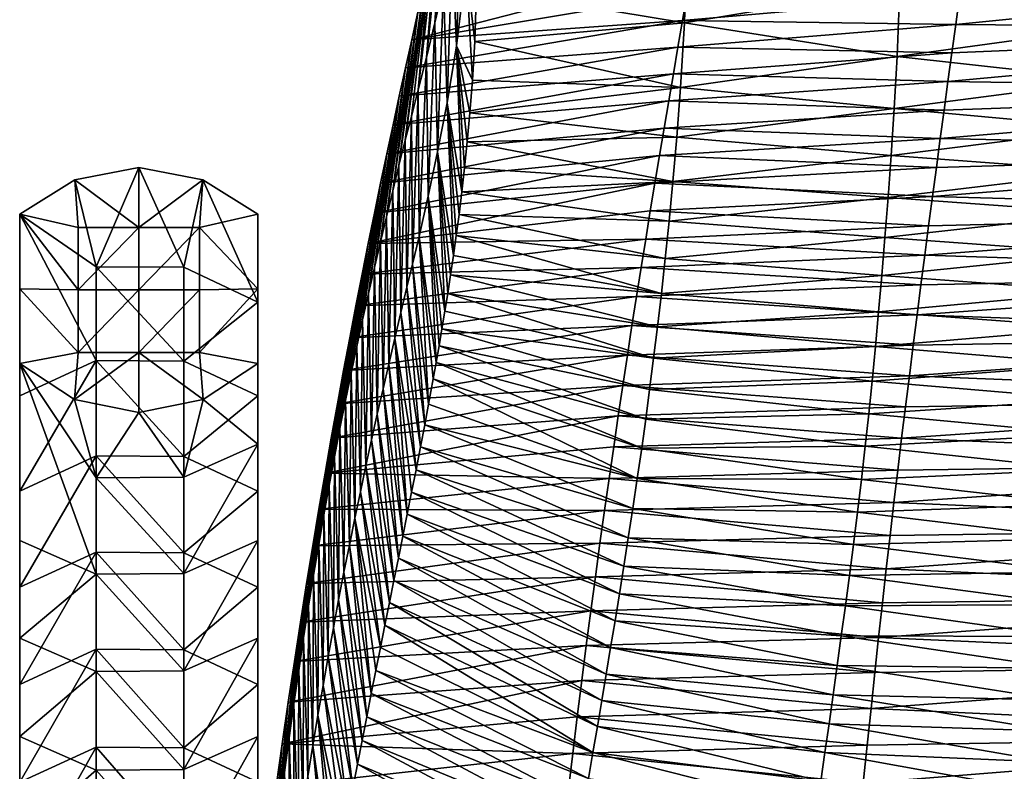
# Model space of a CAD drawing. Header units: millimetres. Extents: x 0 to 484, y -157 to 583.
# Tile 68 of 78: x 0 to 91, y 469 to 539. Entities that reach past the tile are written whole.
import ezdxf

# ---------------------------------------------------------------- set-up
doc = ezdxf.new("R2010")
doc.units = ezdxf.units.MM
doc.layers.add('Layer 01', color=7, linetype='Continuous', true_color=0x000000)

msp = doc.modelspace()

# ---------------------------------------------------------------- linework, layer by layer
at = {"layer": 'Layer 01'}
for points in [[(38.336, 538.347, 779.273), (39.136, 541.74, 792.404), (39.634, 551.907, 782.957)], [(38.336, 538.347, 779.273), (39.634, 551.907, 782.957), (39.06, 549.411, 770.602)], [(40.784, 550.338, 818.477), (39.944, 545.5, 805.397), (40.343, 536.227, 813.77)], [(40.784, 550.338, 818.477), (40.343, 536.227, 813.77), (41.236, 543.535, 828.175)], [(37.546, 535.151, 766.074), (38.336, 538.347, 779.273), (39.06, 549.411, 770.602)], [(37.546, 535.151, 766.074), (39.06, 549.411, 770.602), (38.486, 546.909, 758.247)], [(36.796, 532.177, 753.296), (37.546, 535.151, 766.074), (38.486, 546.909, 758.247)], [(36.796, 532.177, 753.296), (38.486, 546.909, 758.247), (37.912, 544.398, 745.893)], [(39.944, 545.5, 805.397), (39.136, 541.74, 792.404), (39.462, 530.971, 799.042)], [(39.944, 545.5, 805.397), (39.462, 530.971, 799.042), (40.343, 536.227, 813.77)], [(42.175, 541.563, 839.296), (61.368, 538.367, 838.644), (61.591, 545.942, 841.937)], [(81.278, 541.672, 839.659), (61.591, 545.942, 841.937), (61.368, 538.367, 838.644)], [(100.998, 537.978, 834.12), (101.219, 544.676, 840.546), (81.278, 541.672, 839.659)], [(35.602, 527.51, 732.052), (36.164, 529.714, 742.15), (37.912, 544.398, 745.893)], [(35.602, 527.51, 732.052), (37.912, 544.398, 745.893), (37.339, 541.875, 733.54)], [(37.912, 544.398, 745.893), (36.164, 529.714, 742.15), (36.796, 532.177, 753.296)], [(62.055, 543.471, 723.979), (61.629, 541.027, 713.18), (36.191, 536.774, 708.845)], [(62.055, 543.471, 723.979), (36.191, 536.774, 708.845), (36.765, 539.334, 721.19)], [(41.236, 543.535, 828.175), (40.343, 536.227, 813.77), (41.801, 533.064, 831.758)], [(42.02, 536.631, 836.291), (41.236, 543.535, 828.175), (41.801, 533.064, 831.758)], [(42.175, 541.563, 839.296), (41.236, 543.535, 828.175), (42.02, 536.631, 836.291)], [(86.427, 538.201, 691.306), (86.786, 540.817, 702.109), (138.348, 543.435, 701.759)], [(138.348, 543.435, 701.759), (137.879, 537.786, 680.123), (86.427, 538.201, 691.306)], [(35.02, 525.189, 721.508), (35.602, 527.51, 732.052), (37.339, 541.875, 733.54)], [(35.02, 525.189, 721.508), (37.339, 541.875, 733.54), (36.765, 539.334, 721.19)], [(61.629, 541.027, 713.18), (61.203, 538.575, 702.383), (36.191, 536.774, 708.845)], [(39.136, 541.74, 792.404), (38.336, 538.347, 779.273), (38.581, 526.453, 784.039)], [(39.136, 541.74, 792.404), (38.581, 526.453, 784.039), (39.462, 530.971, 799.042)], [(42.175, 541.563, 839.296), (42.02, 536.631, 836.291), (61.368, 538.367, 838.644)], [(61.629, 541.027, 713.18), (86.786, 540.817, 702.109), (61.203, 538.575, 702.383)], [(81.013, 535.249, 833.081), (81.278, 541.672, 839.659), (61.368, 538.367, 838.644)], [(100.998, 537.978, 834.12), (81.278, 541.672, 839.659), (81.013, 535.249, 833.081)], [(61.203, 538.575, 702.383), (86.786, 540.817, 702.109), (86.427, 538.201, 691.306)], [(36.765, 539.334, 721.19), (36.191, 536.774, 708.845), (34.438, 522.836, 710.843)], [(36.765, 539.334, 721.19), (34.438, 522.836, 710.843), (35.02, 525.189, 721.508)], [(35.618, 534.189, 696.506), (61.203, 538.575, 702.383), (60.777, 536.113, 691.588)], [(35.618, 534.189, 696.506), (36.191, 536.774, 708.845), (61.203, 538.575, 702.383)], [(38.336, 538.347, 779.273), (37.546, 535.151, 766.074), (37.704, 522.331, 768.902)], [(38.336, 538.347, 779.273), (37.704, 522.331, 768.902), (38.581, 526.453, 784.039)], [(42.02, 536.631, 836.291), (61.024, 532.375, 831.883), (61.368, 538.367, 838.644)], [(61.203, 538.575, 702.383), (86.427, 538.201, 691.306), (60.777, 536.113, 691.588)], [(60.777, 536.113, 691.588), (86.427, 538.201, 691.306), (86.069, 535.581, 680.505)], [(81.013, 535.249, 833.081), (61.368, 538.367, 838.644), (61.024, 532.375, 831.883)], [(137.879, 537.786, 680.123), (86.069, 535.581, 680.505), (86.427, 538.201, 691.306)], [(100.772, 533.068, 826.568), (100.998, 537.978, 834.12), (81.013, 535.249, 833.081)], [(85.71, 532.946, 669.681), (86.069, 535.581, 680.505), (137.879, 537.786, 680.123)], [(137.879, 537.786, 680.123), (137.41, 532.143, 658.434), (85.71, 532.946, 669.681)], [(33.856, 520.442, 700.012), (34.438, 522.836, 710.843), (36.191, 536.774, 708.845)], [(33.856, 520.442, 700.012), (36.191, 536.774, 708.845), (35.618, 534.189, 696.506)], [(42.02, 536.631, 836.291), (41.801, 533.064, 831.758), (61.024, 532.375, 831.883)], [(60.777, 536.113, 691.588), (60.352, 533.638, 680.796), (35.045, 531.577, 684.175)], [(60.777, 536.113, 691.588), (35.045, 531.577, 684.175), (35.618, 534.189, 696.506)], [(40.818, 522.735, 811.071), (40.343, 536.227, 813.77), (39.462, 530.971, 799.042)], [(41.321, 527.371, 821.674), (40.343, 536.227, 813.77), (41.072, 524.957, 816.414)], [(41.565, 530.04, 826.81), (40.343, 536.227, 813.77), (41.321, 527.371, 821.674)], [(41.072, 524.957, 816.414), (40.343, 536.227, 813.77), (40.818, 522.735, 811.071)], [(40.343, 536.227, 813.77), (41.565, 530.04, 826.81), (41.801, 533.064, 831.758)], [(60.777, 536.113, 691.588), (86.069, 535.581, 680.505), (60.352, 533.638, 680.796)], [(60.352, 533.638, 680.796), (86.069, 535.581, 680.505), (85.71, 532.946, 669.681)], [(37.546, 535.151, 766.074), (36.796, 532.177, 753.296), (36.871, 518.606, 754.336)], [(37.546, 535.151, 766.074), (36.871, 518.606, 754.336), (37.704, 522.331, 768.902)], [(80.743, 530.44, 825.644), (81.013, 535.249, 833.081), (61.024, 532.375, 831.883)], [(100.772, 533.068, 826.568), (81.013, 535.249, 833.081), (80.743, 530.44, 825.644)], [(33.304, 518.131, 689.628), (33.856, 520.442, 700.012), (35.618, 534.189, 696.506)], [(33.304, 518.131, 689.628), (35.618, 534.189, 696.506), (35.045, 531.577, 684.175)], [(60.352, 533.638, 680.796), (59.925, 531.141, 669.985), (34.472, 528.935, 671.852)], [(60.352, 533.638, 680.796), (34.472, 528.935, 671.852), (35.045, 531.577, 684.175)], [(61.024, 532.375, 831.883), (41.801, 533.064, 831.758), (41.565, 530.04, 826.81)], [(60.352, 533.638, 680.796), (85.71, 532.946, 669.681), (59.925, 531.141, 669.985)], [(59.925, 531.141, 669.985), (85.71, 532.946, 669.681), (85.352, 530.303, 658.86)], [(100.535, 528.627, 818.646), (100.772, 533.068, 826.568), (80.743, 530.44, 825.644)], [(137.41, 532.143, 658.434), (85.352, 530.303, 658.86), (85.71, 532.946, 669.681)], [(36.796, 532.177, 753.296), (36.164, 529.714, 742.15), (36.269, 516.073, 743.814)], [(36.796, 532.177, 753.296), (36.269, 516.073, 743.814), (36.871, 518.606, 754.336)], [(41.565, 530.04, 826.81), (60.678, 527.788, 824.566), (61.024, 532.375, 831.883)], [(80.743, 530.44, 825.644), (61.024, 532.375, 831.883), (60.678, 527.788, 824.566)], [(84.995, 527.658, 648.091), (85.352, 530.303, 658.86), (137.41, 532.143, 658.434)], [(137.41, 532.143, 658.434), (136.944, 526.525, 636.842), (84.995, 527.658, 648.091)], [(32.748, 515.751, 679.021), (33.304, 518.131, 689.628), (35.045, 531.577, 684.175)], [(32.748, 515.751, 679.021), (35.045, 531.577, 684.175), (34.472, 528.935, 671.852)], [(59.925, 531.141, 669.985), (59.499, 528.627, 659.178), (33.899, 526.257, 659.54)], [(59.925, 531.141, 669.985), (33.899, 526.257, 659.54), (34.472, 528.935, 671.852)], [(40.043, 516.85, 794.741), (39.462, 530.971, 799.042), (38.581, 526.453, 784.039)], [(40.562, 520.662, 805.668), (39.462, 530.971, 799.042), (40.304, 518.708, 800.221)], [(40.818, 522.735, 811.071), (39.462, 530.971, 799.042), (40.562, 520.662, 805.668)], [(40.304, 518.708, 800.221), (39.462, 530.971, 799.042), (40.043, 516.85, 794.741)], [(59.925, 531.141, 669.985), (85.352, 530.303, 658.86), (59.499, 528.627, 659.178)], [(60.678, 527.788, 824.566), (41.565, 530.04, 826.81), (41.321, 527.371, 821.674)], [(59.499, 528.627, 659.178), (85.352, 530.303, 658.86), (84.995, 527.658, 648.091)], [(80.461, 526.108, 817.843), (80.743, 530.44, 825.644), (60.678, 527.788, 824.566)], [(100.535, 528.627, 818.646), (80.743, 530.44, 825.644), (80.461, 526.108, 817.843)], [(36.164, 529.714, 742.15), (35.602, 527.51, 732.052), (35.755, 513.943, 734.761)], [(36.164, 529.714, 742.15), (35.755, 513.943, 734.761), (36.269, 516.073, 743.814)], [(32.2, 513.35, 668.419), (32.748, 515.751, 679.021), (34.472, 528.935, 671.852)], [(32.2, 513.35, 668.419), (34.472, 528.935, 671.852), (33.899, 526.257, 659.54)], [(59.499, 528.627, 659.178), (59.075, 526.104, 648.425), (33.327, 523.542, 647.24)], [(59.499, 528.627, 659.178), (33.327, 523.542, 647.24), (33.899, 526.257, 659.54)], [(59.499, 528.627, 659.178), (84.995, 527.658, 648.091), (59.075, 526.104, 648.425)], [(100.298, 524.608, 810.785), (100.535, 528.627, 818.646), (80.461, 526.108, 817.843)], [(35.602, 527.51, 732.052), (35.02, 525.189, 721.508), (35.198, 511.591, 724.8)], [(35.602, 527.51, 732.052), (35.198, 511.591, 724.8), (35.755, 513.943, 734.761)], [(60.32, 523.684, 816.892), (41.321, 527.371, 821.674), (41.072, 524.957, 816.414)], [(60.32, 523.684, 816.892), (60.678, 527.788, 824.566), (41.321, 527.371, 821.674)], [(59.075, 526.104, 648.425), (84.995, 527.658, 648.091), (84.638, 524.999, 637.326)], [(80.461, 526.108, 817.843), (60.678, 527.788, 824.566), (60.32, 523.684, 816.892)], [(136.944, 526.525, 636.842), (84.638, 524.999, 637.326), (84.995, 527.658, 648.091)], [(38.581, 526.453, 784.039), (37.704, 522.331, 768.902), (39.252, 511.705, 778.169)], [(39.781, 515.072, 789.234), (38.581, 526.453, 784.039), (39.517, 513.362, 783.714)], [(40.043, 516.85, 794.741), (38.581, 526.453, 784.039), (39.781, 515.072, 789.234)], [(38.581, 526.453, 784.039), (39.252, 511.705, 778.169), (39.517, 513.362, 783.714)], [(84.281, 522.317, 626.542), (84.638, 524.999, 637.326), (136.944, 526.525, 636.842)], [(136.944, 526.525, 636.842), (136.477, 520.877, 615.207), (84.281, 522.317, 626.542)], [(31.659, 510.923, 657.823), (32.2, 513.35, 668.419), (33.899, 526.257, 659.54)], [(31.659, 510.923, 657.823), (33.899, 526.257, 659.54), (33.327, 523.542, 647.24)], [(59.075, 526.104, 648.425), (58.651, 523.558, 637.679), (32.756, 520.784, 634.953)], [(59.075, 526.104, 648.425), (32.756, 520.784, 634.953), (33.327, 523.542, 647.24)], [(59.075, 526.104, 648.425), (84.638, 524.999, 637.326), (58.651, 523.558, 637.679)], [(80.18, 522.215, 810.099), (80.461, 526.108, 817.843), (60.32, 523.684, 816.892)], [(100.298, 524.608, 810.785), (80.461, 526.108, 817.843), (80.18, 522.215, 810.099)], [(5.094, 523.862), (7.064, 515.828, 20.723), (10.999, 525)], [(5.094, 523.862), (10.999, 525), (10.999, 519.451)], [(7.064, 515.828, 20.723), (15.169, 515.775, 20.701), (10.999, 525)], [(10.999, 525), (15.169, 515.775, 20.701), (16.904, 523.862)], [(16.904, 523.862), (10.999, 519.451), (10.999, 525)], [(35.02, 525.189, 721.508), (34.438, 522.836, 710.843), (34.638, 509.212, 714.687)], [(35.02, 525.189, 721.508), (34.638, 509.212, 714.687), (35.198, 511.591, 724.8)], [(40.818, 522.735, 811.071), (60.32, 523.684, 816.892), (41.072, 524.957, 816.414)], [(58.651, 523.558, 637.679), (84.638, 524.999, 637.326), (84.281, 522.317, 626.542)], [(100.055, 520.767, 802.751), (100.298, 524.608, 810.785), (80.18, 522.215, 810.099)], [(-0.001, 520.666), (7.064, 515.828, 20.723), (5.094, 523.862)], [(5.094, 523.862), (5.389, 519.451), (-0.001, 520.666)], [(5.389, 519.451), (5.094, 523.862), (10.999, 519.451)], [(10.999, 519.451), (16.904, 523.862), (16.609, 519.451)], [(15.169, 515.775, 20.701), (21.999, 512.563, 19.35), (16.904, 523.862)], [(16.904, 523.862), (21.999, 520.666), (16.609, 519.451)], [(16.904, 523.862), (21.999, 512.563, 19.35), (21.999, 520.666)], [(60.32, 523.684, 816.892), (40.818, 522.735, 811.071), (59.967, 520.032, 809.273)], [(80.18, 522.215, 810.099), (60.32, 523.684, 816.892), (59.967, 520.032, 809.273)], [(31.126, 508.466, 647.233), (31.659, 510.923, 657.823), (33.327, 523.542, 647.24)], [(31.126, 508.466, 647.233), (33.327, 523.542, 647.24), (32.756, 520.784, 634.953)], [(58.651, 523.558, 637.679), (58.227, 520.982, 626.916), (32.184, 517.981, 622.679)], [(58.651, 523.558, 637.679), (32.184, 517.981, 622.679), (32.756, 520.784, 634.953)], [(34.438, 522.836, 710.843), (33.856, 520.442, 700.012), (34.082, 506.833, 704.539)], [(34.438, 522.836, 710.843), (34.082, 506.833, 704.539), (34.638, 509.212, 714.687)], [(58.651, 523.558, 637.679), (84.281, 522.317, 626.542), (58.227, 520.982, 626.916)], [(38.449, 506.985, 761.46), (37.704, 522.331, 768.902), (36.871, 518.606, 754.336)], [(37.704, 522.331, 768.902), (38.718, 508.523, 767.039), (38.986, 510.094, 772.61)], [(37.704, 522.331, 768.902), (38.986, 510.094, 772.61), (39.252, 511.705, 778.169)], [(37.704, 522.331, 768.902), (38.449, 506.985, 761.46), (38.718, 508.523, 767.039)], [(59.967, 520.032, 809.273), (40.818, 522.735, 811.071), (40.562, 520.662, 805.668)], [(58.227, 520.982, 626.916), (84.281, 522.317, 626.542), (83.924, 519.617, 615.764)], [(79.892, 518.521, 802.186), (80.18, 522.215, 810.099), (59.967, 520.032, 809.273)], [(100.055, 520.767, 802.751), (80.18, 522.215, 810.099), (79.892, 518.521, 802.186)], [(136.477, 520.877, 615.207), (83.924, 519.617, 615.764), (84.281, 522.317, 626.542)], [(58.227, 520.982, 626.916), (57.803, 518.378, 616.162), (32.184, 517.981, 622.679)], [(58.227, 520.982, 626.916), (83.924, 519.617, 615.764), (57.803, 518.378, 616.162)], [(-0.001, 520.666), (-0.001, 503.897, 39.863), (7.064, 507.157, 41.247)], [(-0.001, 520.666), (7.064, 507.157, 41.247), (7.064, 515.828, 20.723)], [(-0.001, 520.666), (5.389, 519.451), (5.389, 513.676)], [(-0.001, 520.666), (5.389, 513.676), (-0.001, 513.772)], [(-0.001, 520.666), (-0.001, 513.772), (-0.001, 503.897, 39.863)], [(21.999, 513.772), (16.609, 519.451), (21.999, 520.666)], [(21.999, 512.563, 19.35), (21.999, 513.772), (21.999, 520.666)], [(30.6, 505.976, 636.648), (31.126, 508.466, 647.233), (32.756, 520.784, 634.953)], [(30.6, 505.976, 636.648), (32.756, 520.784, 634.953), (32.184, 517.981, 622.679)], [(33.856, 520.442, 700.012), (33.304, 518.131, 689.628), (33.554, 504.544, 694.789)], [(33.856, 520.442, 700.012), (33.554, 504.544, 694.789), (34.082, 506.833, 704.539)], [(40.562, 520.662, 805.668), (40.304, 518.708, 800.221), (59.609, 516.599, 801.487)], [(40.562, 520.662, 805.668), (59.609, 516.599, 801.487), (59.967, 520.032, 809.273)], [(79.892, 518.521, 802.186), (59.967, 520.032, 809.273), (59.609, 516.599, 801.487)], [(99.807, 517.089, 794.642), (100.055, 520.767, 802.751), (79.892, 518.521, 802.186)], [(83.567, 516.895, 604.994), (83.924, 519.617, 615.764), (136.477, 520.877, 615.207)], [(136.477, 520.877, 615.207), (136.011, 515.195, 593.585), (83.567, 516.895, 604.994)], [(10.999, 519.451), (10.999, 513.676), (5.389, 513.676)], [(10.999, 519.451), (5.389, 513.676), (5.389, 519.451)], [(16.609, 519.451), (16.609, 513.676), (10.999, 513.676)], [(16.609, 519.451), (10.999, 513.676), (10.999, 519.451)], [(16.609, 519.451), (21.999, 513.772), (16.609, 513.676)], [(57.803, 518.378, 616.162), (83.924, 519.617, 615.764), (83.567, 516.895, 604.994)], [(31.614, 515.129, 610.424), (57.803, 518.378, 616.162), (57.379, 515.746, 605.419)], [(31.614, 515.129, 610.424), (32.184, 517.981, 622.679), (57.803, 518.378, 616.162)], [(37.752, 503.137, 747.057), (36.871, 518.606, 754.336), (36.269, 516.073, 743.814)], [(37.752, 503.137, 747.057), (38.179, 505.476, 755.874), (36.871, 518.606, 754.336)], [(38.179, 505.476, 755.874), (38.449, 506.985, 761.46), (36.871, 518.606, 754.336)], [(40.304, 518.708, 800.221), (40.043, 516.85, 794.741), (59.248, 513.353, 793.612)], [(40.304, 518.708, 800.221), (59.248, 513.353, 793.612), (59.609, 516.599, 801.487)], [(57.803, 518.378, 616.162), (83.567, 516.895, 604.994), (57.379, 515.746, 605.419)], [(79.599, 515.005, 794.19), (79.892, 518.521, 802.186), (59.609, 516.599, 801.487)], [(99.807, 517.089, 794.642), (79.892, 518.521, 802.186), (79.599, 515.005, 794.19)], [(32.184, 517.981, 622.679), (30.082, 503.449, 626.071), (30.6, 505.976, 636.648)], [(31.614, 515.129, 610.424), (30.082, 503.449, 626.071), (32.184, 517.981, 622.679)], [(33.304, 518.131, 689.628), (32.748, 515.751, 679.021), (33.02, 502.188, 684.806)], [(33.304, 518.131, 689.628), (33.02, 502.188, 684.806), (33.554, 504.544, 694.789)], [(59.248, 513.353, 793.612), (40.043, 516.85, 794.741), (39.781, 515.072, 789.234)], [(57.379, 515.746, 605.419), (83.567, 516.895, 604.994), (83.211, 514.15, 594.232)], [(79.599, 515.005, 794.19), (59.609, 516.599, 801.487), (59.248, 513.353, 793.612)], [(99.555, 513.55, 786.491), (99.807, 517.089, 794.642), (79.599, 515.005, 794.19)], [(136.011, 515.195, 593.585), (83.211, 514.15, 594.232), (83.567, 516.895, 604.994)], [(15.169, 507.105, 41.224), (15.169, 515.775, 20.701), (7.064, 515.828, 20.723)], [(15.169, 507.105, 41.224), (7.064, 515.828, 20.723), (7.064, 507.157, 41.247)], [(15.169, 507.105, 41.224), (21.999, 512.563, 19.35), (15.169, 515.775, 20.701)], [(57.379, 515.746, 605.419), (56.956, 513.081, 594.686), (31.044, 512.225, 598.189)], [(57.379, 515.746, 605.419), (31.044, 512.225, 598.189), (31.614, 515.129, 610.424)], [(32.748, 515.751, 679.021), (32.2, 513.35, 668.419), (32.491, 499.819, 674.833)], [(32.748, 515.751, 679.021), (32.491, 499.819, 674.833), (33.02, 502.188, 684.806)], [(37.392, 501.225, 739.662), (36.269, 516.073, 743.814), (35.755, 513.943, 734.761)], [(37.392, 501.225, 739.662), (37.752, 503.137, 747.057), (36.269, 516.073, 743.814)], [(57.379, 515.746, 605.419), (83.211, 514.15, 594.232), (56.956, 513.081, 594.686)], [(29.068, 498.271, 604.943), (29.571, 500.882, 615.502), (31.614, 515.129, 610.424)], [(29.068, 498.271, 604.943), (31.614, 515.129, 610.424), (31.044, 512.225, 598.189)], [(30.082, 503.449, 626.071), (31.614, 515.129, 610.424), (29.571, 500.882, 615.502)], [(58.887, 510.27, 785.696), (39.781, 515.072, 789.234), (39.517, 513.362, 783.714)], [(59.248, 513.353, 793.612), (39.781, 515.072, 789.234), (58.887, 510.27, 785.696)], [(79.303, 511.641, 786.152), (79.599, 515.005, 794.19), (59.248, 513.353, 793.612)], [(99.555, 513.55, 786.491), (79.599, 515.005, 794.19), (79.303, 511.641, 786.152)], [(82.855, 511.379, 583.48), (83.211, 514.15, 594.232), (136.011, 515.195, 593.585)], [(136.011, 515.195, 593.585), (135.546, 509.459, 571.975), (82.855, 511.379, 583.48)], [(-0.001, 513.772), (5.389, 513.676), (5.389, 507.901)], [(-0.001, 513.772), (5.389, 507.901), (-0.001, 506.878)], [(-0.001, 513.772), (-0.001, 506.878), (-0.001, 503.897, 39.863)], [(10.999, 513.676), (10.999, 507.901), (5.389, 507.901)], [(10.999, 513.676), (5.389, 507.901), (5.389, 513.676)], [(16.609, 513.676), (16.609, 507.901), (10.999, 507.901)], [(16.609, 513.676), (10.999, 507.901), (10.999, 513.676)], [(21.999, 513.772), (16.609, 507.901), (16.609, 513.676)], [(16.609, 507.901), (21.999, 513.772), (21.999, 506.878)], [(21.999, 513.772), (21.999, 512.563, 19.35), (21.999, 506.878)], [(37.003, 499.191, 731.694), (35.755, 513.943, 734.761), (35.198, 511.591, 724.8)], [(37.003, 499.191, 731.694), (37.392, 501.225, 739.662), (35.755, 513.943, 734.761)], [(56.956, 513.081, 594.686), (83.211, 514.15, 594.232), (82.855, 511.379, 583.48)], [(56.956, 513.081, 594.686), (56.533, 510.383, 583.965), (30.474, 509.263, 585.964)], [(56.956, 513.081, 594.686), (30.474, 509.263, 585.964), (31.044, 512.225, 598.189)], [(32.2, 513.35, 668.419), (31.659, 510.923, 657.823), (31.969, 497.432, 664.869)], [(32.2, 513.35, 668.419), (31.969, 497.432, 664.869), (32.491, 499.819, 674.833)], [(39.517, 513.362, 783.714), (39.252, 511.705, 778.169), (58.53, 507.366, 777.865)], [(39.517, 513.362, 783.714), (58.53, 507.366, 777.865), (58.887, 510.27, 785.696)], [(56.956, 513.081, 594.686), (82.855, 511.379, 583.48), (56.533, 510.383, 583.965)], [(79.303, 511.641, 786.152), (59.248, 513.353, 793.612), (58.887, 510.27, 785.696)], [(99.302, 510.179, 778.435), (99.555, 513.55, 786.491), (79.303, 511.641, 786.152)], [(15.169, 507.105, 41.224), (21.999, 503.897, 39.863), (21.999, 512.563, 19.35)], [(21.999, 512.563, 19.35), (21.999, 490.531, 30.4), (21.999, 499.438, 13.958)], [(21.999, 503.897, 39.863), (21.999, 490.531, 30.4), (21.999, 512.563, 19.35)], [(21.999, 499.438, 13.958), (21.999, 506.878), (21.999, 512.563, 19.35)], [(31.044, 512.225, 598.189), (30.474, 509.263, 585.964), (28.572, 495.614, 594.393)], [(31.044, 512.225, 598.189), (28.572, 495.614, 594.393), (29.068, 498.271, 604.943)], [(31.659, 510.923, 657.823), (31.126, 508.466, 647.233), (31.453, 495.02, 654.906)], [(31.659, 510.923, 657.823), (31.453, 495.02, 654.906), (31.969, 497.432, 664.869)], [(36.591, 497.069, 723.316), (35.198, 511.591, 724.8), (34.638, 509.212, 714.687)], [(37.003, 499.191, 731.694), (35.198, 511.591, 724.8), (36.591, 497.069, 723.316)], [(58.53, 507.366, 777.865), (39.252, 511.705, 778.169), (38.986, 510.094, 772.61)], [(56.533, 510.383, 583.965), (82.855, 511.379, 583.48), (82.499, 508.577, 572.724)], [(79.008, 508.453, 778.205), (79.303, 511.641, 786.152), (58.887, 510.27, 785.696)], [(99.302, 510.179, 778.435), (79.303, 511.641, 786.152), (79.008, 508.453, 778.205)], [(135.546, 509.459, 571.975), (82.499, 508.577, 572.724), (82.855, 511.379, 583.48)], [(56.533, 510.383, 583.965), (56.11, 507.644, 573.242), (29.904, 506.236, 573.74)], [(56.533, 510.383, 583.965), (29.904, 506.236, 573.74), (30.474, 509.263, 585.964)], [(58.161, 504.473, 769.722), (38.986, 510.094, 772.61), (38.718, 508.523, 767.039)], [(58.161, 504.473, 769.722), (58.53, 507.366, 777.865), (38.986, 510.094, 772.61)], [(56.533, 510.383, 583.965), (82.499, 508.577, 572.724), (56.11, 507.644, 573.242)], [(79.008, 508.453, 778.205), (58.887, 510.27, 785.696), (58.53, 507.366, 777.865)], [(99.036, 506.788, 770.064), (99.302, 510.179, 778.435), (79.008, 508.453, 778.205)], [(28.084, 492.907, 583.86), (28.572, 495.614, 594.393), (30.474, 509.263, 585.964)], [(28.084, 492.907, 583.86), (30.474, 509.263, 585.964), (29.904, 506.236, 573.74)], [(34.638, 509.212, 714.687), (34.082, 506.833, 704.539), (35.782, 492.972, 706.951)], [(34.638, 509.212, 714.687), (35.782, 492.972, 706.951), (36.185, 495.001, 715.081)], [(36.591, 497.069, 723.316), (34.638, 509.212, 714.687), (36.185, 495.001, 715.081)], [(82.143, 505.742, 561.972), (82.499, 508.577, 572.724), (135.546, 509.459, 571.975)], [(135.546, 509.459, 571.975), (135.081, 503.649, 550.376), (82.143, 505.742, 561.972)], [(31.126, 508.466, 647.233), (30.6, 505.976, 636.648), (30.943, 492.579, 644.946)], [(31.126, 508.466, 647.233), (30.943, 492.579, 644.946), (31.453, 495.02, 654.906)], [(38.718, 508.523, 767.039), (38.449, 506.985, 761.46), (57.8, 501.742, 761.736)], [(38.718, 508.523, 767.039), (57.8, 501.742, 761.736), (58.161, 504.473, 769.722)], [(56.11, 507.644, 573.242), (82.499, 508.577, 572.724), (82.143, 505.742, 561.972)], [(78.698, 505.261, 769.943), (79.008, 508.453, 778.205), (58.53, 507.366, 777.865)], [(99.036, 506.788, 770.064), (79.008, 508.453, 778.205), (78.698, 505.261, 769.943)], [(5.389, 507.901), (5.062, 503.554), (-0.001, 506.878)], [(5.389, 507.901), (10.999, 507.901), (5.062, 503.554)], [(10.999, 502.352), (5.062, 503.554), (10.999, 507.901)], [(16.936, 503.554), (10.999, 502.352), (10.999, 507.901)], [(16.936, 503.554), (10.999, 507.901), (16.609, 507.901)], [(16.936, 503.554), (16.609, 507.901), (21.999, 506.878)], [(56.11, 507.644, 573.242), (55.687, 504.864, 562.524), (29.334, 503.142, 561.525)], [(56.11, 507.644, 573.242), (29.334, 503.142, 561.525), (29.904, 506.236, 573.74)], [(56.11, 507.644, 573.242), (82.143, 505.742, 561.972), (55.687, 504.864, 562.524)], [(78.698, 505.261, 769.943), (58.53, 507.366, 777.865), (58.161, 504.473, 769.722)], [(-0.001, 495.086, 60.519), (7.064, 498.342, 61.915), (7.064, 507.157, 41.247)], [(-0.001, 495.086, 60.519), (7.064, 507.157, 41.247), (-0.001, 503.897, 39.863)], [(-0.001, 506.878), (7.064, 496.318, 12.282), (7.064, 487.422, 28.703)], [(-0.001, 506.878), (7.064, 487.422, 28.703), (-0.001, 490.531, 30.4)], [(5.062, 503.554), (7.064, 496.318, 12.282), (-0.001, 506.878)], [(-0.001, 506.878), (-0.001, 490.531, 30.4), (-0.001, 503.897, 39.863)], [(15.169, 498.289, 61.892), (15.169, 507.105, 41.224), (7.064, 507.157, 41.247)], [(15.169, 498.289, 61.892), (7.064, 507.157, 41.247), (7.064, 498.342, 61.915)], [(15.169, 498.289, 61.892), (21.999, 503.897, 39.863), (15.169, 507.105, 41.224)], [(21.999, 499.438, 13.958), (16.936, 503.554), (21.999, 506.878)], [(35.375, 490.935, 698.781), (34.082, 506.833, 704.539), (33.554, 504.544, 694.789)], [(35.375, 490.935, 698.781), (35.782, 492.972, 706.951), (34.082, 506.833, 704.539)], [(38.449, 506.985, 761.46), (38.179, 505.476, 755.874), (57.43, 499.044, 753.548)], [(38.449, 506.985, 761.46), (57.43, 499.044, 753.548), (57.8, 501.742, 761.736)], [(98.772, 503.55, 761.843), (99.036, 506.788, 770.064), (78.698, 505.261, 769.943)], [(27.604, 490.148, 573.34), (28.084, 492.907, 583.86), (29.904, 506.236, 573.74)], [(27.604, 490.148, 573.34), (29.904, 506.236, 573.74), (29.334, 503.142, 561.525)], [(30.6, 505.976, 636.648), (30.082, 503.449, 626.071), (30.438, 490.106, 634.994)], [(30.6, 505.976, 636.648), (30.438, 490.106, 634.994), (30.943, 492.579, 644.946)], [(38.179, 505.476, 755.874), (37.752, 503.137, 747.057), (57.025, 496.259, 744.733)], [(38.179, 505.476, 755.874), (57.025, 496.259, 744.733), (57.43, 499.044, 753.548)], [(55.687, 504.864, 562.524), (82.143, 505.742, 561.972), (81.787, 502.875, 551.234)], [(135.081, 503.649, 550.376), (81.787, 502.875, 551.234), (82.143, 505.742, 561.972)], [(55.687, 504.864, 562.524), (55.264, 502.043, 551.821), (28.765, 499.979, 549.332)], [(55.687, 504.864, 562.524), (28.765, 499.979, 549.332), (29.334, 503.142, 561.525)], [(55.687, 504.864, 562.524), (81.787, 502.875, 551.234), (55.264, 502.043, 551.821)], [(78.391, 502.23, 761.835), (78.698, 505.261, 769.943), (58.161, 504.473, 769.722)], [(98.772, 503.55, 761.843), (78.698, 505.261, 769.943), (78.391, 502.23, 761.835)], [(-0.001, 503.897, 39.863), (-0.001, 481.518, 46.784), (-0.001, 495.086, 60.519)], [(-0.001, 503.897, 39.863), (-0.001, 490.531, 30.4), (-0.001, 481.518, 46.784)], [(15.169, 498.289, 61.892), (21.999, 495.086, 60.519), (21.999, 503.897, 39.863)], [(21.999, 503.897, 39.863), (21.999, 495.086, 60.519), (21.999, 481.518, 46.784)], [(21.999, 481.518, 46.784), (21.999, 490.531, 30.4), (21.999, 503.897, 39.863)], [(34.965, 488.889, 690.582), (33.554, 504.544, 694.789), (33.02, 502.188, 684.806)], [(34.965, 488.889, 690.582), (35.375, 490.935, 698.781), (33.554, 504.544, 694.789)], [(78.391, 502.23, 761.835), (58.161, 504.473, 769.722), (57.8, 501.742, 761.736)], [(81.432, 499.97, 540.501), (81.787, 502.875, 551.234), (135.081, 503.649, 550.376)], [(135.081, 503.649, 550.376), (134.617, 497.745, 528.802), (81.432, 499.97, 540.501)], [(10.999, 502.352), (7.064, 496.318, 12.282), (5.062, 503.554)], [(16.936, 503.554), (15.169, 496.368, 12.309), (10.999, 502.352)], [(21.999, 499.438, 13.958), (15.169, 496.368, 12.309), (16.936, 503.554)], [(27.131, 487.333, 562.837), (27.604, 490.148, 573.34), (29.334, 503.142, 561.525)], [(27.131, 487.333, 562.837), (29.334, 503.142, 561.525), (28.765, 499.979, 549.332)], [(30.082, 503.449, 626.071), (29.571, 500.882, 615.502), (29.94, 487.596, 625.049)], [(30.082, 503.449, 626.071), (29.94, 487.596, 625.049), (30.438, 490.106, 634.994)], [(57.025, 496.259, 744.733), (37.752, 503.137, 747.057), (37.392, 501.225, 739.662)], [(55.264, 502.043, 551.821), (81.787, 502.875, 551.234), (81.432, 499.97, 540.501)], [(98.496, 500.34, 753.462), (98.772, 503.55, 761.843), (78.391, 502.23, 761.835)], [(10.999, 502.352), (15.169, 496.368, 12.309), (7.064, 496.318, 12.282)], [(55.264, 502.043, 551.821), (54.842, 499.174, 541.123), (28.197, 496.744, 537.157)], [(55.264, 502.043, 551.821), (28.197, 496.744, 537.157), (28.765, 499.979, 549.332)], [(34.553, 486.841, 682.395), (33.02, 502.188, 684.806), (32.491, 499.819, 674.833)], [(34.553, 486.841, 682.395), (34.965, 488.889, 690.582), (33.02, 502.188, 684.806)], [(55.264, 502.043, 551.821), (81.432, 499.97, 540.501), (54.842, 499.174, 541.123)], [(78.072, 499.231, 753.546), (78.391, 502.23, 761.835), (57.8, 501.742, 761.736)], [(98.496, 500.34, 753.462), (78.391, 502.23, 761.835), (78.072, 499.231, 753.546)], [(56.604, 493.471, 735.6), (37.392, 501.225, 739.662), (37.003, 499.191, 731.694)], [(57.025, 496.259, 744.733), (37.392, 501.225, 739.662), (56.604, 493.471, 735.6)], [(78.072, 499.231, 753.546), (57.8, 501.742, 761.736), (57.43, 499.044, 753.548)], [(29.571, 500.882, 615.502), (29.068, 498.271, 604.943), (29.447, 485.046, 615.111)], [(29.571, 500.882, 615.502), (29.447, 485.046, 615.111), (29.94, 487.596, 625.049)], [(98.189, 497.095, 744.705), (98.496, 500.34, 753.462), (78.072, 499.231, 753.546)], [(15.169, 487.473, 28.73), (15.169, 496.368, 12.309), (21.999, 499.438, 13.958)], [(15.169, 487.473, 28.73), (21.999, 499.438, 13.958), (21.999, 490.531, 30.4)], [(26.667, 484.459, 552.35), (27.131, 487.333, 562.837), (28.765, 499.979, 549.332)], [(26.667, 484.459, 552.35), (28.765, 499.979, 549.332), (28.197, 496.744, 537.157)], [(54.42, 496.257, 530.434), (28.197, 496.744, 537.157), (54.842, 499.174, 541.123)], [(34.139, 484.785, 674.218), (32.491, 499.819, 674.833), (31.969, 497.432, 664.869)], [(34.139, 484.785, 674.218), (34.553, 486.841, 682.395), (32.491, 499.819, 674.833)], [(37.003, 499.191, 731.694), (36.591, 497.069, 723.316), (56.184, 490.759, 726.483)], [(37.003, 499.191, 731.694), (56.184, 490.759, 726.483), (56.604, 493.471, 735.6)], [(54.842, 499.174, 541.123), (81.076, 497.025, 529.775), (54.42, 496.257, 530.434)], [(54.842, 499.174, 541.123), (81.432, 499.97, 540.501), (81.076, 497.025, 529.775)], [(77.719, 496.174, 744.764), (78.072, 499.231, 753.546), (57.43, 499.044, 753.548)], [(98.189, 497.095, 744.705), (78.072, 499.231, 753.546), (77.719, 496.174, 744.764)], [(134.617, 497.745, 528.802), (81.076, 497.025, 529.775), (81.432, 499.97, 540.501)], [(-0.001, 486.201, 81.142), (7.064, 489.451, 82.55), (7.064, 498.342, 61.915)], [(-0.001, 486.201, 81.142), (7.064, 498.342, 61.915), (-0.001, 495.086, 60.519)], [(15.169, 489.399, 82.527), (15.169, 498.289, 61.892), (7.064, 498.342, 61.915)], [(15.169, 489.399, 82.527), (7.064, 498.342, 61.915), (7.064, 489.451, 82.55)], [(15.169, 489.399, 82.527), (21.999, 495.086, 60.519), (15.169, 498.289, 61.892)], [(29.068, 498.271, 604.943), (28.572, 495.614, 594.393), (28.96, 482.452, 605.181)], [(29.068, 498.271, 604.943), (28.96, 482.452, 605.181), (29.447, 485.046, 615.111)], [(77.719, 496.174, 744.764), (57.43, 499.044, 753.548), (57.025, 496.259, 744.733)], [(33.723, 482.716, 666.042), (31.969, 497.432, 664.869), (31.453, 495.02, 654.906)], [(33.723, 482.716, 666.042), (34.139, 484.785, 674.218), (31.969, 497.432, 664.869)], [(80.721, 494.037, 519.063), (81.076, 497.025, 529.775), (134.617, 497.745, 528.802)], [(134.617, 497.745, 528.802), (134.153, 491.719, 507.257), (80.721, 494.037, 519.063)], [(26.209, 481.522, 541.88), (26.667, 484.459, 552.35), (28.197, 496.744, 537.157)], [(26.209, 481.522, 541.88), (28.197, 496.744, 537.157), (27.628, 493.429, 524.994)], [(27.628, 493.429, 524.994), (28.197, 496.744, 537.157), (54.42, 496.257, 530.434)], [(36.591, 497.069, 723.316), (36.185, 495.001, 715.081), (55.775, 488.148, 717.528)], [(36.591, 497.069, 723.316), (55.775, 488.148, 717.528), (56.184, 490.759, 726.483)], [(54.42, 496.257, 530.434), (81.076, 497.025, 529.775), (80.721, 494.037, 519.063)], [(97.863, 493.876, 735.772), (98.189, 497.095, 744.705), (77.719, 496.174, 744.764)], [(15.169, 487.473, 28.73), (7.064, 496.318, 12.282), (15.169, 496.368, 12.309)], [(15.169, 487.473, 28.73), (7.064, 487.422, 28.703), (7.064, 496.318, 12.282)], [(27.628, 493.429, 524.994), (54.42, 496.257, 530.434), (53.998, 493.289, 519.76)], [(28.572, 495.614, 594.393), (28.084, 492.907, 583.86), (28.479, 479.812, 595.269)], [(28.572, 495.614, 594.393), (28.479, 479.812, 595.269), (28.96, 482.452, 605.181)], [(54.42, 496.257, 530.434), (80.721, 494.037, 519.063), (53.998, 493.289, 519.76)], [(77.347, 493.132, 735.738), (57.025, 496.259, 744.733), (56.604, 493.471, 735.6)], [(77.347, 493.132, 735.738), (77.719, 496.174, 744.764), (57.025, 496.259, 744.733)], [(97.863, 493.876, 735.772), (77.719, 496.174, 744.764), (77.347, 493.132, 735.738)], [(-0.001, 495.086, 60.519), (-0.001, 481.518, 46.784), (-0.001, 472.404, 63.112)], [(-0.001, 472.404, 63.112), (-0.001, 486.201, 81.142), (-0.001, 495.086, 60.519)], [(15.169, 489.399, 82.527), (21.999, 486.201, 81.142), (21.999, 495.086, 60.519)], [(21.999, 486.201, 81.142), (21.999, 472.404, 63.112), (21.999, 495.086, 60.519)], [(21.999, 495.086, 60.519), (21.999, 472.404, 63.112), (21.999, 481.518, 46.784)], [(31.453, 495.02, 654.906), (30.943, 492.579, 644.946), (33.305, 480.629, 657.869)], [(31.453, 495.02, 654.906), (33.305, 480.629, 657.869), (33.723, 482.716, 666.042)], [(36.185, 495.001, 715.081), (35.782, 492.972, 706.951), (55.37, 485.609, 708.65)], [(36.185, 495.001, 715.081), (55.37, 485.609, 708.65), (55.775, 488.148, 717.528)], [(53.998, 493.289, 519.76), (80.721, 494.037, 519.063), (80.367, 491.003, 508.359)], [(97.534, 490.723, 726.842), (97.863, 493.876, 735.772), (77.347, 493.132, 735.738)], [(134.153, 491.719, 507.257), (80.367, 491.003, 508.359), (80.721, 494.037, 519.063)], [(25.76, 478.519, 531.428), (26.209, 481.522, 541.88), (27.628, 493.429, 524.994)], [(25.76, 478.519, 531.428), (27.628, 493.429, 524.994), (27.061, 490.034, 512.85)], [(53.998, 493.289, 519.76), (27.061, 490.034, 512.85), (27.628, 493.429, 524.994)], [(53.998, 493.289, 519.76), (53.577, 490.267, 509.098), (27.061, 490.034, 512.85)], [(28.084, 492.907, 583.86), (27.604, 490.148, 573.34), (28.005, 477.122, 585.375)], [(28.084, 492.907, 583.86), (28.005, 477.122, 585.375), (28.479, 479.812, 595.269)], [(35.782, 492.972, 706.951), (35.375, 490.935, 698.781), (54.966, 483.108, 699.76)], [(35.782, 492.972, 706.951), (54.966, 483.108, 699.76), (55.37, 485.609, 708.65)], [(53.998, 493.289, 519.76), (80.367, 491.003, 508.359), (53.577, 490.267, 509.098)], [(76.972, 490.164, 726.721), (56.604, 493.471, 735.6), (56.184, 490.759, 726.483)], [(76.972, 490.164, 726.721), (77.347, 493.132, 735.738), (56.604, 493.471, 735.6)], [(97.534, 490.723, 726.842), (77.347, 493.132, 735.738), (76.972, 490.164, 726.721)], [(32.462, 476.395, 641.541), (30.943, 492.579, 644.946), (30.438, 490.106, 634.994)], [(32.462, 476.395, 641.541), (32.885, 478.524, 649.701), (30.943, 492.579, 644.946)], [(30.943, 492.579, 644.946), (32.885, 478.524, 649.701), (33.305, 480.629, 657.869)], [(35.375, 490.935, 698.781), (34.965, 488.889, 690.582), (54.559, 480.63, 690.822)], [(35.375, 490.935, 698.781), (54.559, 480.63, 690.822), (54.966, 483.108, 699.76)], [(53.577, 490.267, 509.098), (80.367, 491.003, 508.359), (80.012, 487.905, 497.619)], [(80.012, 487.905, 497.619), (80.367, 491.003, 508.359), (134.153, 491.719, 507.257)], [(134.153, 491.719, 507.257), (133.689, 485.507, 485.647), (80.012, 487.905, 497.619)], [(-0.001, 481.518, 46.784), (-0.001, 490.531, 30.4), (7.064, 487.422, 28.703)], [(15.169, 478.47, 45.095), (15.169, 487.473, 28.73), (21.999, 490.531, 30.4)], [(15.169, 478.47, 45.095), (21.999, 490.531, 30.4), (21.999, 481.518, 46.784)], [(25.318, 475.447, 520.996), (25.76, 478.519, 531.428), (27.061, 490.034, 512.85)], [(25.318, 475.447, 520.996), (27.061, 490.034, 512.85), (26.495, 486.556, 500.733)], [(53.577, 490.267, 509.098), (53.155, 487.176, 498.406), (26.495, 486.556, 500.733)], [(53.577, 490.267, 509.098), (26.495, 486.556, 500.733), (27.061, 490.034, 512.85)], [(27.604, 490.148, 573.34), (27.131, 487.333, 562.837), (27.537, 474.379, 575.499)], [(27.604, 490.148, 573.34), (27.537, 474.379, 575.499), (28.005, 477.122, 585.375)], [(32.038, 474.242, 633.387), (30.438, 490.106, 634.994), (29.94, 487.596, 625.049)], [(32.038, 474.242, 633.387), (32.462, 476.395, 641.541), (30.438, 490.106, 634.994)], [(53.577, 490.267, 509.098), (80.012, 487.905, 497.619), (53.155, 487.176, 498.406)], [(76.602, 487.287, 717.823), (56.184, 490.759, 726.483), (55.775, 488.148, 717.528)], [(76.602, 487.287, 717.823), (76.972, 490.164, 726.721), (56.184, 490.759, 726.483)], [(97.208, 487.645, 717.993), (76.972, 490.164, 726.721), (76.602, 487.287, 717.823)], [(97.208, 487.645, 717.993), (97.534, 490.723, 726.842), (76.972, 490.164, 726.721)], [(-0.001, 477.236, 101.729), (7.064, 480.481, 103.149), (7.064, 489.451, 82.55)], [(-0.001, 477.236, 101.729), (7.064, 489.451, 82.55), (-0.001, 486.201, 81.142)], [(15.169, 480.428, 103.126), (15.169, 489.399, 82.527), (7.064, 489.451, 82.55)], [(15.169, 480.428, 103.126), (7.064, 489.451, 82.55), (7.064, 480.481, 103.149)], [(15.169, 480.428, 103.126), (21.999, 486.201, 81.142), (15.169, 489.399, 82.527)], [(34.965, 488.889, 690.582), (34.553, 486.841, 682.395), (54.151, 478.174, 681.856)], [(34.965, 488.889, 690.582), (54.151, 478.174, 681.856), (54.559, 480.63, 690.822)], [(-0.001, 481.518, 46.784), (7.064, 487.422, 28.703), (7.064, 478.421, 45.068)], [(15.169, 478.47, 45.095), (7.064, 487.422, 28.703), (15.169, 487.473, 28.73)], [(15.169, 478.47, 45.095), (7.064, 478.421, 45.068), (7.064, 487.422, 28.703)], [(27.131, 487.333, 562.837), (26.667, 484.459, 552.35), (27.074, 471.579, 565.638)], [(27.131, 487.333, 562.837), (27.074, 471.579, 565.638), (27.537, 474.379, 575.499)], [(31.611, 472.06, 625.241), (29.94, 487.596, 625.049), (29.447, 485.046, 615.111)], [(31.611, 472.06, 625.241), (32.038, 474.242, 633.387), (29.94, 487.596, 625.049)], [(53.155, 487.176, 498.406), (80.012, 487.905, 497.619), (79.657, 484.753, 486.901)], [(76.233, 484.476, 708.979), (55.775, 488.148, 717.528), (55.37, 485.609, 708.65)], [(76.233, 484.476, 708.979), (76.602, 487.287, 717.823), (55.775, 488.148, 717.528)], [(96.882, 484.625, 709.179), (76.602, 487.287, 717.823), (76.233, 484.476, 708.979)], [(96.882, 484.625, 709.179), (97.208, 487.645, 717.993), (76.602, 487.287, 717.823)], [(133.689, 485.507, 485.647), (79.657, 484.753, 486.901), (80.012, 487.905, 497.619)], [(26.495, 486.556, 500.733), (24.884, 472.302, 510.586), (25.318, 475.447, 520.996)], [(26.495, 486.556, 500.733), (25.928, 482.99, 488.647), (24.884, 472.302, 510.586)], [(53.155, 487.176, 498.406), (52.732, 484.023, 487.737), (25.928, 482.99, 488.647)], [(53.155, 487.176, 498.406), (25.928, 482.99, 488.647), (26.495, 486.556, 500.733)], [(34.553, 486.841, 682.395), (34.139, 484.785, 674.218), (53.743, 475.74, 672.887)], [(34.553, 486.841, 682.395), (53.743, 475.74, 672.887), (54.151, 478.174, 681.856)], [(53.155, 487.176, 498.406), (79.657, 484.753, 486.901), (52.732, 484.023, 487.737)], [(-0.001, 486.201, 81.142), (-0.001, 472.404, 63.112), (-0.001, 463.186, 79.382)], [(-0.001, 477.236, 101.729), (-0.001, 486.201, 81.142), (-0.001, 463.186, 79.382)], [(15.169, 480.428, 103.126), (21.999, 477.236, 101.729), (21.999, 486.201, 81.142)], [(21.999, 486.201, 81.142), (21.999, 463.186, 79.382), (21.999, 472.404, 63.112)], [(21.999, 477.236, 101.729), (21.999, 463.186, 79.382), (21.999, 486.201, 81.142)], [(75.861, 481.707, 700.121), (55.37, 485.609, 708.65), (54.966, 483.108, 699.76)], [(75.861, 481.707, 700.121), (76.233, 484.476, 708.979), (55.37, 485.609, 708.65)], [(79.304, 481.572, 476.301), (79.657, 484.753, 486.901), (133.689, 485.507, 485.647)], [(133.689, 485.507, 485.647), (133.23, 479.159, 464.32), (79.304, 481.572, 476.301)], [(31.183, 469.846, 617.105), (29.447, 485.046, 615.111), (28.96, 482.452, 605.181)], [(31.183, 469.846, 617.105), (31.611, 472.06, 625.241), (29.447, 485.046, 615.111)], [(34.139, 484.785, 674.218), (33.723, 482.716, 666.042), (53.337, 473.327, 663.935)], [(34.139, 484.785, 674.218), (53.337, 473.327, 663.935), (53.743, 475.74, 672.887)], [(52.732, 484.023, 487.737), (79.657, 484.753, 486.901), (79.304, 481.572, 476.301)], [(96.553, 481.645, 700.351), (96.882, 484.625, 709.179), (76.233, 484.476, 708.979)], [(52.732, 484.023, 487.737), (52.313, 480.835, 477.184), (25.362, 479.332, 476.595)], [(52.732, 484.023, 487.737), (25.362, 479.332, 476.595), (25.928, 482.99, 488.647)], [(26.667, 484.459, 552.35), (26.209, 481.522, 541.88), (26.618, 468.716, 555.795)], [(26.667, 484.459, 552.35), (26.618, 468.716, 555.795), (27.074, 471.579, 565.638)], [(52.732, 484.023, 487.737), (79.304, 481.572, 476.301), (52.313, 480.835, 477.184)], [(96.553, 481.645, 700.351), (76.233, 484.476, 708.979), (75.861, 481.707, 700.121)], [(24.038, 465.779, 489.831), (24.457, 469.081, 500.196), (25.928, 482.99, 488.647)], [(24.038, 465.779, 489.831), (25.928, 482.99, 488.647), (25.362, 479.332, 476.595)], [(25.928, 482.99, 488.647), (24.457, 469.081, 500.196), (24.884, 472.302, 510.586)], [(75.485, 478.969, 691.226), (54.966, 483.108, 699.76), (54.559, 480.63, 690.822)], [(75.485, 478.969, 691.226), (75.861, 481.707, 700.121), (54.966, 483.108, 699.76)], [(30.752, 467.6, 608.978), (28.96, 482.452, 605.181), (28.479, 479.812, 595.269)], [(30.752, 467.6, 608.978), (31.183, 469.846, 617.105), (28.96, 482.452, 605.181)], [(33.723, 482.716, 666.042), (33.305, 480.629, 657.869), (52.931, 470.929, 654.994)], [(33.723, 482.716, 666.042), (52.931, 470.929, 654.994), (53.337, 473.327, 663.935)], [(-0.001, 472.404, 63.112), (-0.001, 481.518, 46.784), (7.064, 478.421, 45.068)], [(15.169, 469.366, 61.404), (15.169, 478.47, 45.095), (21.999, 481.518, 46.784)], [(15.169, 469.366, 61.404), (21.999, 481.518, 46.784), (21.999, 472.404, 63.112)], [(26.209, 481.522, 541.88), (25.76, 478.519, 531.428), (26.167, 465.789, 545.971)], [(26.209, 481.522, 541.88), (26.167, 465.789, 545.971), (26.618, 468.716, 555.795)], [(52.313, 480.835, 477.184), (79.304, 481.572, 476.301), (78.953, 478.331, 465.725)], [(96.22, 478.698, 691.494), (75.861, 481.707, 700.121), (75.485, 478.969, 691.226)], [(96.22, 478.698, 691.494), (96.553, 481.645, 700.351), (75.861, 481.707, 700.121)], [(133.23, 479.159, 464.32), (78.953, 478.331, 465.725), (79.304, 481.572, 476.301)], [(-0.001, 468.185, 122.276), (7.064, 471.423, 123.711), (7.064, 480.481, 103.149)], [(-0.001, 468.185, 122.276), (7.064, 480.481, 103.149), (-0.001, 477.236, 101.729)], [(15.169, 471.371, 123.688), (15.169, 480.428, 103.126), (7.064, 480.481, 103.149)], [(15.169, 471.371, 123.688), (7.064, 480.481, 103.149), (7.064, 471.423, 123.711)], [(15.169, 471.371, 123.688), (21.999, 477.236, 101.729), (15.169, 480.428, 103.126)], [(52.313, 480.835, 477.184), (51.897, 477.584, 466.655), (24.8, 475.586, 464.573)], [(52.313, 480.835, 477.184), (24.8, 475.586, 464.573), (25.362, 479.332, 476.595)], [(32.885, 478.524, 649.701), (52.931, 470.929, 654.994), (33.305, 480.629, 657.869)], [(52.313, 480.835, 477.184), (78.953, 478.331, 465.725), (51.897, 477.584, 466.655)], [(75.105, 476.261, 682.305), (54.559, 480.63, 690.822), (54.151, 478.174, 681.856)], [(75.105, 476.261, 682.305), (75.485, 478.969, 691.226), (54.559, 480.63, 690.822)], [(23.627, 462.396, 479.494), (24.038, 465.779, 489.831), (25.362, 479.332, 476.595)], [(23.627, 462.396, 479.494), (25.362, 479.332, 476.595), (24.8, 475.586, 464.573)], [(30.319, 465.316, 600.862), (28.479, 479.812, 595.269), (28.005, 477.122, 585.375)], [(30.319, 465.316, 600.862), (30.752, 467.6, 608.978), (28.479, 479.812, 595.269)], [(78.607, 475.008, 455.112), (78.953, 478.331, 465.725), (133.23, 479.159, 464.32)], [(133.23, 479.159, 464.32), (132.775, 472.509, 442.962), (78.607, 475.008, 455.112)], [(-0.001, 472.404, 63.112), (7.064, 478.421, 45.068), (7.064, 469.317, 61.376)], [(15.169, 469.366, 61.404), (7.064, 478.421, 45.068), (15.169, 478.47, 45.095)], [(15.169, 469.366, 61.404), (7.064, 469.317, 61.376), (7.064, 478.421, 45.068)], [(25.76, 478.519, 531.428), (25.318, 475.447, 520.996), (25.722, 462.793, 536.167)], [(25.76, 478.519, 531.428), (25.722, 462.793, 536.167), (26.167, 465.789, 545.971)], [(32.462, 476.395, 641.541), (52.526, 468.539, 646.06), (32.885, 478.524, 649.701)], [(32.885, 478.524, 649.701), (52.526, 468.539, 646.06), (52.931, 470.929, 654.994)], [(51.897, 477.584, 466.655), (78.953, 478.331, 465.725), (78.607, 475.008, 455.112)], [(95.882, 475.781, 682.615), (75.485, 478.969, 691.226), (75.105, 476.261, 682.305)], [(95.882, 475.781, 682.615), (96.22, 478.698, 691.494), (75.485, 478.969, 691.226)], [(51.897, 477.584, 466.655), (51.485, 474.249, 456.092), (24.247, 471.749, 452.581)], [(51.897, 477.584, 466.655), (24.247, 471.749, 452.581), (24.8, 475.586, 464.573)], [(51.897, 477.584, 466.655), (78.607, 475.008, 455.112), (51.485, 474.249, 456.092)], [(74.724, 473.581, 673.38), (54.151, 478.174, 681.856), (53.743, 475.74, 672.887)], [(74.724, 473.581, 673.38), (75.105, 476.261, 682.305), (54.151, 478.174, 681.856)], [(-0.001, 463.186, 79.382), (-0.001, 453.863, 95.591), (-0.001, 477.236, 101.729)], [(-0.001, 477.236, 101.729), (-0.001, 453.863, 95.591), (-0.001, 468.185, 122.276)], [(15.169, 471.371, 123.688), (21.999, 468.185, 122.276), (21.999, 477.236, 101.729)], [(21.999, 468.185, 122.276), (21.999, 453.863, 95.591), (21.999, 477.236, 101.729)], [(21.999, 477.236, 101.729), (21.999, 453.863, 95.591), (21.999, 463.186, 79.382)], [(28.005, 477.122, 585.375), (27.537, 474.379, 575.499), (29.883, 462.994, 592.757)], [(28.005, 477.122, 585.375), (29.883, 462.994, 592.757), (30.319, 465.316, 600.862)], [(32.462, 476.395, 641.541), (32.038, 474.242, 633.387), (52.122, 466.151, 637.127)], [(32.462, 476.395, 641.541), (52.122, 466.151, 637.127), (52.526, 468.539, 646.06)], [(23.222, 458.935, 469.186), (23.627, 462.396, 479.494), (24.8, 475.586, 464.573)], [(23.222, 458.935, 469.186), (24.8, 475.586, 464.573), (24.247, 471.749, 452.581)], [(74.342, 470.93, 664.465), (53.743, 475.74, 672.887), (53.337, 473.327, 663.935)], [(74.342, 470.93, 664.465), (74.724, 473.581, 673.38), (53.743, 475.74, 672.887)], [(95.543, 472.895, 673.73), (75.105, 476.261, 682.305), (74.724, 473.581, 673.38)], [(95.543, 472.895, 673.73), (95.882, 475.781, 682.615), (75.105, 476.261, 682.305)], [(25.318, 475.447, 520.996), (24.884, 472.302, 510.586), (25.283, 459.725, 526.385)], [(25.318, 475.447, 520.996), (25.283, 459.725, 526.385), (25.722, 462.793, 536.167)], [(51.485, 474.249, 456.092), (78.607, 475.008, 455.112), (78.258, 471.602, 444.526)], [(132.775, 472.509, 442.962), (78.258, 471.602, 444.526), (78.607, 475.008, 455.112)], [(51.485, 474.249, 456.092), (51.07, 470.832, 445.557), (24.247, 471.749, 452.581)], [(29.005, 458.221, 576.586), (27.537, 474.379, 575.499), (27.074, 471.579, 565.638)], [(29.005, 458.221, 576.586), (29.446, 460.63, 584.665), (27.537, 474.379, 575.499)], [(27.537, 474.379, 575.499), (29.446, 460.63, 584.665), (29.883, 462.994, 592.757)], [(51.717, 463.761, 628.196), (32.038, 474.242, 633.387), (31.611, 472.06, 625.241)], [(51.717, 463.761, 628.196), (52.122, 466.151, 637.127), (32.038, 474.242, 633.387)], [(51.485, 474.249, 456.092), (78.258, 471.602, 444.526), (51.07, 470.832, 445.557)], [(73.959, 468.302, 655.557), (53.337, 473.327, 663.935), (52.931, 470.929, 654.994)], [(73.959, 468.302, 655.557), (74.342, 470.93, 664.465), (53.337, 473.327, 663.935)], [(95.203, 470.039, 664.851), (74.724, 473.581, 673.38), (74.342, 470.93, 664.465)], [(95.203, 470.039, 664.851), (95.543, 472.895, 673.73), (74.724, 473.581, 673.38)], [(-0.001, 463.186, 79.382), (-0.001, 472.404, 63.112), (7.064, 469.317, 61.376)], [(15.169, 460.16, 77.655), (15.169, 469.366, 61.404), (21.999, 472.404, 63.112)], [(15.169, 460.16, 77.655), (21.999, 472.404, 63.112), (21.999, 463.186, 79.382)], [(24.884, 472.302, 510.586), (24.457, 469.081, 500.196), (24.85, 456.579, 516.627)], [(24.884, 472.302, 510.586), (24.85, 456.579, 516.627), (25.283, 459.725, 526.385)], [(31.611, 472.06, 625.241), (31.183, 469.846, 617.105), (51.325, 461.437, 619.539)], [(31.611, 472.06, 625.241), (51.325, 461.437, 619.539), (51.717, 463.761, 628.196)], [(77.892, 468.092, 433.984), (78.258, 471.602, 444.526), (132.775, 472.509, 442.962)], [(132.775, 472.509, 442.962), (132.297, 465.438, 421.748), (77.892, 468.092, 433.984)], [(7.064, 471.423, 123.711), (-0.001, 468.185, 122.276), (-0.001, 458.942, 143)], [(7.064, 471.423, 123.711), (-0.001, 458.942, 143), (7.064, 462.173, 144.451)], [(15.169, 462.121, 144.428), (15.169, 471.371, 123.688), (7.064, 471.423, 123.711)], [(15.169, 462.121, 144.428), (7.064, 471.423, 123.711), (7.064, 462.173, 144.451)], [(21.999, 468.185, 122.276), (15.169, 471.371, 123.688), (15.169, 462.121, 144.428)], [(22.84, 455.477, 459.211), (23.222, 458.935, 469.186), (24.247, 471.749, 452.581)], [(22.84, 455.477, 459.211), (24.247, 471.749, 452.581), (23.677, 467.792, 440.638)], [(23.677, 467.792, 440.638), (24.247, 471.749, 452.581), (51.07, 470.832, 445.557)], [(28.563, 455.765, 568.522), (27.074, 471.579, 565.638), (26.618, 468.716, 555.795)], [(28.563, 455.765, 568.522), (29.005, 458.221, 576.586), (27.074, 471.579, 565.638)], [(51.07, 470.832, 445.557), (78.258, 471.602, 444.526), (77.892, 468.092, 433.984)], [(73.576, 465.692, 646.651), (52.931, 470.929, 654.994), (52.526, 468.539, 646.06)], [(73.576, 465.692, 646.651), (73.959, 468.302, 655.557), (52.931, 470.929, 654.994)], [(94.862, 467.208, 655.974), (74.342, 470.93, 664.465), (73.959, 468.302, 655.557)], [(94.862, 467.208, 655.974), (95.203, 470.039, 664.851), (74.342, 470.93, 664.465)], [(23.677, 467.792, 440.638), (51.07, 470.832, 445.557), (50.636, 467.312, 435.069)], [(51.07, 470.832, 445.557), (77.892, 468.092, 433.984), (50.636, 467.312, 435.069)], [(-0.001, 463.186, 79.382), (7.064, 469.317, 61.376), (7.064, 460.11, 77.626)], [(15.169, 460.16, 77.655), (7.064, 469.317, 61.376), (15.169, 469.366, 61.404)], [(15.169, 460.16, 77.655), (7.064, 460.11, 77.626), (7.064, 469.317, 61.376)], [(31.183, 469.846, 617.105), (30.752, 467.6, 608.978), (50.908, 458.954, 610.341)], [(31.183, 469.846, 617.105), (50.908, 458.954, 610.341), (51.325, 461.437, 619.539)]]:
    msp.add_3dface(points, dxfattribs=at)

doc.saveas('drawing.dxf')
